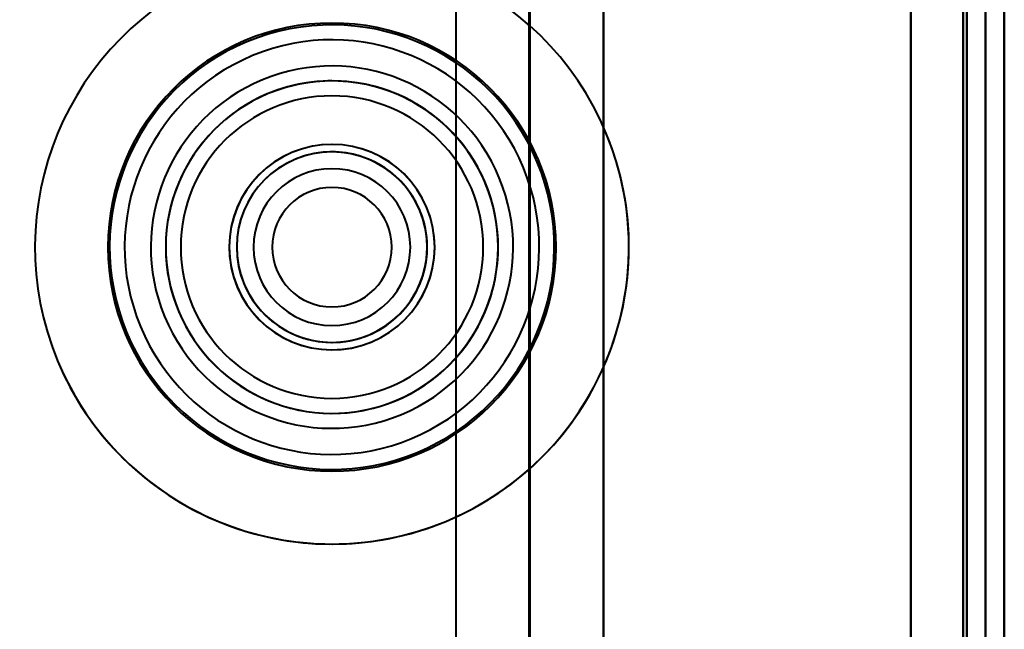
# Model space of a CAD drawing. Header units: millimetres. Extents: x -696 to 695, y -1041 to 611.
# Tile 23 of 90: x -526 to -500, y -192 to -175. Entities that reach past the tile are written whole.
import ezdxf

# ---------------------------------------------------------------- set-up
doc = ezdxf.new("R2010")
doc.units = ezdxf.units.MM
doc.layers.add('G-IMPT', color=8, linetype='Continuous', lineweight=40)

# ---------------------------------------------------------------- blocks, each defined once
blk = doc.blocks.new('NEXA 400 CALQUES_dwg-748074-Niveau de réf_')
at = {"layer": 'G-IMPT'}
for p, q in [((-500, -248.9), (-500, 285.9)), ((-512.233, 270), (-512.233, -250)), ((-499.5, 250.9), (-499.5, -248.9))]:
    blk.add_line(p, q, dxfattribs=at)
at = {"layer": 'G-IMPT', "flags": 128}
for points in [[(-502, -248.9), (-502, -115.2), (-502, 18.5), (-502, 152.2), (-502, 285.9)], [(-502, 285.9), (-502, 152.2), (-502, 18.5), (-502, -115.2), (-502, -248.9)], [(-502, 285.9), (-502, 152.2), (-502, 18.5), (-502, -115.2), (-502, -248.9)], [(-502, -248.9), (-502, -115.2), (-502, 18.5), (-502, 152.2), (-502, 285.9)], [(-502, 285.9), (-502, 152.2), (-502, 18.5), (-502, -115.2), (-502, -248.9)], [(-502, -248.9), (-502, -115.2), (-502, 18.5), (-502, 152.2), (-502, 285.9)], [(-500.6, -248.9), (-500.6, -115.2), (-500.6, 18.5), (-500.6, 152.2), (-500.6, 285.9)], [(-500.6, -248.9), (-500.6, -115.2), (-500.6, 18.5), (-500.6, 152.2), (-500.6, 285.9)], [(-500.6, 285.9), (-500.6, 152.2), (-500.6, 18.5), (-500.6, -115.2), (-500.6, -248.9)], [(-500.6, 285.9), (-500.6, 152.2), (-500.6, 18.5), (-500.6, -115.2), (-500.6, -248.9)], [(-500.6, 285.9), (-500.6, 152.2), (-500.6, 18.5), (-500.6, -115.2), (-500.6, -248.9)], [(-500.6, -248.9), (-500.6, -115.2), (-500.6, 18.5), (-500.6, 152.2), (-500.6, 285.9)], [(-500.5, 285.9), (-500.5, 152.2), (-500.5, 18.5), (-500.5, -115.2), (-500.5, -248.9)], [(-500.5, -248.9), (-500.5, -115.2), (-500.5, 18.5), (-500.5, 152.2), (-500.5, 285.9)], [(-514.172, -250), (-514.172, -120), (-514.172, 10), (-514.172, 140), (-514.172, 270)], [(-512.203, 270), (-512.203, 140), (-512.203, 10), (-512.203, -120), (-512.203, -250)], [(-512.203, -250), (-512.203, -120), (-512.203, 10), (-512.203, 140), (-512.203, 270)], [(-510.233, 270), (-510.233, 140), (-510.233, 10), (-510.233, -120), (-510.233, -250)], [(-510.233, -250), (-510.233, -120), (-510.233, 10), (-510.233, 140), (-510.233, 270)], [(-502, -249.4), (-502, -119.55), (-502, 10.3), (-502, 140.15), (-502, 270)], [(-502, 270), (-502, 140.15), (-502, 10.3), (-502, -119.55), (-502, -249.4)], [(-500, 254), (-500, 128.275), (-500, 2.55), (-500, -123.175), (-500, -248.9)], [(-500, -248.9), (-500, -123.175), (-500, 2.55), (-500, 128.275), (-500, 254)], [(-500, 251.4), (-500, 126.325), (-500, 1.25), (-500, -123.825), (-500, -248.9)], [(-500, -248.9), (-500, -123.825), (-500, 1.25), (-500, 126.325), (-500, 251.4)], [(-500, -248.9), (-500, -123.825), (-500, 1.25), (-500, 126.325), (-500, 251.4)], [(-500, 251.4), (-500, 126.2), (-500, 1), (-500, -124.2), (-500, -249.4)], [(-500, 251.4), (-500, 126.325), (-500, 1.25), (-500, -123.825), (-500, -248.9)], [(-500, -249.4), (-500, -124.2), (-500, 1), (-500, 126.2), (-500, 251.4)], [(-499.5, -249.4), (-499.5, -124.2), (-499.5, 1), (-499.5, 126.2), (-499.5, 251.4)], [(-499.5, 250.9), (-499.5, 125.95), (-499.5, 1), (-499.5, -123.95), (-499.5, -248.9)], [(-499.5, -248.9), (-499.5, -123.95), (-499.5, 1), (-499.5, 125.95), (-499.5, 250.9)], [(-499.5, -248.9), (-499.5, -123.95), (-499.5, 1), (-499.5, 125.95), (-499.5, 250.9)], [(-499.5, -248.9), (-499.5, -123.95), (-499.5, 1), (-499.5, 125.95), (-499.5, 250.9)], [(-499.5, 250.9), (-499.5, 125.95), (-499.5, 1), (-499.5, -123.95), (-499.5, -248.9)]]:
    blk.add_lwpolyline(points, dxfattribs=at)
at = {"layer": 'G-IMPT'}
for radius, start, end in [(7.95, 22.5227, 202.5227), (7.95, 22.5227, 202.5227), (7.95, 292.5227, 112.5227), (7.95, 292.5227, 112.5227), (7.95, 292.5227, 112.5227), (7.95, 292.5227, 112.5227), (7.95, 292.5227, 112.5227), (7.95, 292.5227, 112.5227), (7.95, 112.5227, 292.5227), (7.95, 112.5227, 292.5227), (7.95, 112.5227, 292.5227), (7.95, 112.5227, 202.5227), (7.95, 112.5227, 202.5227), (7.95, 112.5227, 292.5227), (6, 90, 270), (6, 90, 270), (6, 0, 180), (6, 90, 270), (6, 90, 270), (6, 90, 270), (6, 90, 270), (5.95, 292.5227, 112.5227), (5.95, 292.5227, 112.5227), (5.95, 292.5227, 112.5227), (6, 270, 90), (6, 270, 90), (6, 270, 90), (6, 360, 90), (6, 270, 90), (6, 270, 90), (5.95, 112.5227, 292.5227), (5.95, 112.5227, 292.5227), (5.95, 112.5227, 292.5227), (5.55, 292.5227, 112.5227), (5.55, 292.5227, 112.5227), (5.55, 112.5227, 292.5227), (5.55, 112.5227, 292.5227), (4.85, 292.5227, 112.5227), (4.85, 292.5227, 112.5227), (4.85, 292.5227, 112.5227), (4.85, 292.5227, 112.5227), (4.85, 112.5227, 292.5227), (4.85, 112.5227, 292.5227), (4.85, 112.5227, 292.5227), (4.85, 112.5227, 292.5227), (4.45, 90, 270), (4.45, 360, 180), (4.45, 292.5227, 112.5227), (4.45, 90, 112.5227), (4.45, 292.5227, 112.5227), (4.45, 292.5227, 112.5227), (4.45, 360, 112.5227), (4.45, 292.5227, 112.5227), (4.45, 270, 90), (4.45, 292.5227, 90), (4.45, 112.5227, 292.5227), (4.45, 112.5227, 292.5227), (4.45, 112.5227, 292.5227), (4.45, 112.5227, 292.5227), (4.45, 112.5227, 292.5227), (4.45, 112.5227, 292.5227), (4.05, 90, 270), (4.05, 90, 270), (4.05, 270, 90), (4.05, 270, 90), (7.95, 202.5227, 22.5227), (7.95, 202.5227, 22.5227), (2.75, 90, 270), (2.75, 90, 270), (2.75, 112.5227, 292.5227), (2.75, 112.5227, 292.5227), (2.55, 90, 270), (2.55, 360, 180), (2.55, 0, 180), (2.55, 22.5227, 202.5227), (2.75, 292.5227, 112.5227), (2.75, 292.5227, 112.5227), (2.55, 22.5227, 112.5227), (2.55, 0, 112.5227), (2.55, 292.5227, 112.5227), (2.55, 292.5227, 112.5227), (2.55, 292.5227, 112.5227), (2.55, 292.5227, 112.5227), (2.55, 360, 112.5227), (2.55, 292.5227, 112.5227), (2.75, 270, 90), (2.75, 270, 90), (2.55, 22.5227, 90), (2.55, 112.5227, 292.5227), (2.55, 112.5227, 292.5227), (2.55, 112.5227, 292.5227), (2.55, 112.5227, 292.5227), (2.55, 112.5227, 292.5227), (2.55, 112.5227, 292.5227), (2.55, 112.5227, 202.5227), (2.55, 112.5227, 292.5227), (2.1, 90, 270), (2.1, 0, 180), (2.1, 0, 180), (2.1, 0, 180), (2.1, 270, 90), (1.6, 90, 270), (1.6, 90, 180), (1.6, 0, 180), (1.6, 0, 180), (1.6, 270, 90), (1.6, 0, 90), (2.55, 202.5227, 22.5227), (2.55, 270, 22.5227), (2.55, 292.5227, 22.5227), (6, 180, 360), (4.45, 180, 0), (2.55, 180, 360), (2.55, 180, 0), (2.1, 180, 270), (2.1, 180, 0), (2.1, 180, 0), (1.6, 180, 0), (1.6, 180, 0), (1.6, 180, 0), (2.1, 270, 360), (6, 270, 360), (2.55, 292.5227, 0), (2.55, 292.5227, 360), (4.45, 292.5227, 360), (2.55, 202.5227, 292.5227), (7.95, 202.5227, 292.5227), (7.95, 202.5227, 292.5227)]:
    blk.add_arc((-517.5, -181.5), radius, start, end, dxfattribs=at)

msp = doc.modelspace()

# ---------------------------------------------------------------- linework, layer by layer
at = {"color": 94, "lineweight": 30}
msp.add_circle((0, 1), 609.6, dxfattribs=at)

# ---------------------------------------------------------------- block references
at = {"layer": 'G-IMPT'}
msp.add_blockref('NEXA 400 CALQUES_dwg-748074-Niveau de réf_', (0, 0), dxfattribs=at)

doc.saveas('drawing.dxf')
